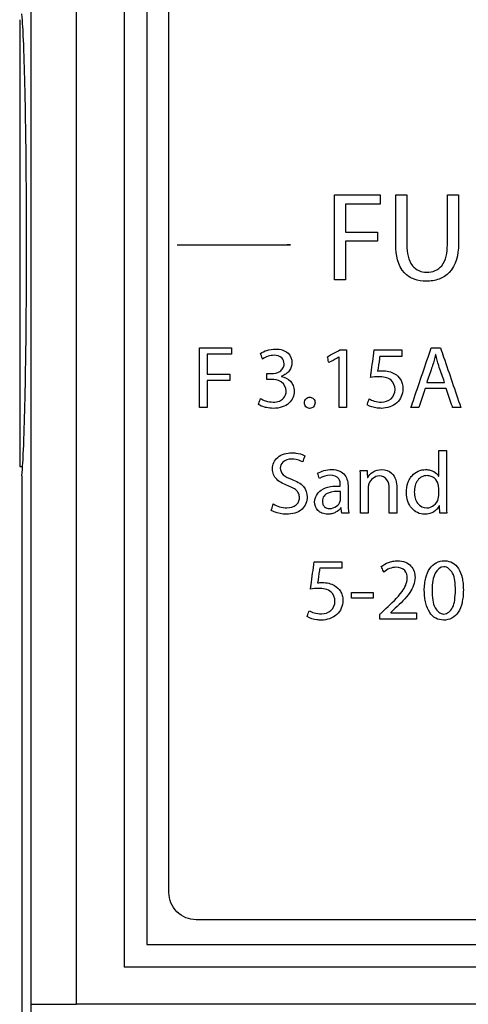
# Model space of a CAD drawing. Header units: inches. Extents: x 0 to 34, y 0 to 22.
# Tile 5 of 86: x 5.13 to 5.377, y 9.9 to 10.442. Entities that reach past the tile are written whole.
import ezdxf

# ---------------------------------------------------------------- set-up
doc = ezdxf.new("R2010")
doc.units = ezdxf.units.IN
doc.header["$LTSCALE"] = 1.87
doc.header["$MEASUREMENT"] = 0
doc.layers.get('0').update_dxf_attribs({"linetype": 'CONTINUOUS'})
doc.layers.add('DATUMCURVES', color=7, linetype='CONTINUOUS')

msp = doc.modelspace()

# ---------------------------------------------------------------- linework, layer by layer
at = {"color": 7, "linetype": 'CONTINUOUS'}
for p, q in [((5.13664, 9.89978), (5.13664, 12.99373)), ((5.16163, 9.89976), (5.16163, 12.99371)), ((5.1878, 12.98266), (5.1878, 9.92016)), ((5.2003, 12.97016), (5.2003, 9.93266)), ((5.13032, 10.44219), (5.13032, 10.19613)), ((5.13032, 10.19613), (5.1318, 10.19613)), ((5.13145, 10.19092), (5.13145, 9.58716)), ((5.2003, 9.93266), (5.5553, 9.93266)), ((5.5678, 9.92016), (5.1878, 9.92016)), ((5.13664, 9.89978), (5.16163, 9.89978)), ((5.61676, 9.89978), (5.16163, 9.89976))]:
    msp.add_line(p, q, dxfattribs=at)
for points, knots in [([(5.13145, 10.19092), (5.13199, 10.19563), (5.13257, 10.2085), (5.13334, 10.23199), (5.13383, 10.26325), (5.13412, 10.29924), (5.13412, 10.33707), (5.13383, 10.37306), (5.13334, 10.40433), (5.13257, 10.42782), (5.13199, 10.44069), (5.13145, 10.4454)], [0, 0, 0, 0, 0.055843, 0.15163, 0.277094, 0.424225, 0.575775, 0.722906, 0.84837, 0.944157, 1, 1, 1, 1]), ([(5.13615, 9.86075), (5.13627, 9.86439), (5.13645, 9.87248), (5.1366, 9.88549), (5.13664, 9.89486), (5.13664, 9.89978)], [0, 0, 0, 0, 0.279459, 0.622026, 1, 1, 1, 1])]:
    msp.add_open_spline(points, degree=3, knots=knots, dxfattribs=at)
at = {"layer": 'DATUMCURVES', "color": 40, "linetype": 'CONTINUOUS'}
for points, knots in [([(5.2003, 12.97015, -0.03845), (5.20011, 12.97015, -0.03845), (5.20056, 12.96897, -0.03845), (5.20013, 12.96776, -0.03845), (5.20037, 12.9648, -0.03845), (5.20023, 12.95921, -0.03845), (5.20033, 12.94937, -0.03845), (5.20028, 12.93475, -0.03845), (5.2003, 12.91617, -0.03845), (5.20029, 12.89386, -0.03845), (5.2003, 12.86793, -0.03845), (5.2003, 12.82653, -0.03845), (5.2003, 12.76677, -0.03845), (5.2003, 12.68613, -0.03845), (5.2003, 12.59436, -0.03845), (5.2003, 12.49258, -0.03845), (5.2003, 12.3819, -0.03845), (5.2003, 12.21974, -0.03845), (5.2003, 12.00314, -0.03845), (5.2003, 11.73172, -0.03845), (5.2003, 11.4514, -0.03845), (5.2003, 11.17109, -0.03845), (5.2003, 10.82304, -0.03845), (5.2003, 10.45473, -0.03845), (5.2003, 10.13437, -0.03845), (5.2003, 9.97616, -0.03845), (5.2003, 9.93266, -0.03845)], [0, 0, 0, 0, 0.000182, 0.000725, 0.001622, 0.002869, 0.006386, 0.01123, 0.017357, 0.024719, 0.033272, 0.042969, 0.065613, 0.092285, 0.12262, 0.15625, 0.19281, 0.231934, 0.316406, 0.406738, 0.5, 0.593262, 0.683594, 0.84375, 0.957031, 1, 1, 1, 1]), ([(5.21247, 9.96132, -0.03845), (5.21247, 9.98896, -0.03845), (5.21247, 10.16588, -0.03845), (5.21247, 10.3428, -0.03845), (5.21247, 10.49208, -0.03845)], [0, 0, 0, 0, 0.15625, 1, 1, 1, 1]), ([(5.30358, 10.3457, -0.03845), (5.3049, 10.3457, -0.03845), (5.31329, 10.3457, -0.03845), (5.32169, 10.3457, -0.03845), (5.32878, 10.3457, -0.03845)], [0, 0, 0, 0, 0.15625, 1, 1, 1, 1]), ([(5.30358, 10.29892, -0.03845), (5.30358, 10.30136, -0.03845), (5.30358, 10.31695, -0.03845), (5.30358, 10.33255, -0.03845), (5.30358, 10.3457, -0.03845)], [0, 0, 0, 0, 0.15625, 1, 1, 1, 1]), ([(5.32878, 10.3457, -0.03845), (5.32878, 10.34544, -0.03845), (5.32878, 10.34375, -0.03845), (5.32878, 10.34206, -0.03845), (5.32878, 10.34064, -0.03845)], [0, 0, 0, 0, 0.15625, 1, 1, 1, 1]), ([(5.3374, 10.31815, -0.03845), (5.3374, 10.31958, -0.03845), (5.3374, 10.32877, -0.03845), (5.3374, 10.33795, -0.03845), (5.3374, 10.3457, -0.03845)], [0, 0, 0, 0, 0.15625, 1, 1, 1, 1]), ([(5.3374, 10.3457, -0.03845), (5.33772, 10.3457, -0.03845), (5.33976, 10.3457, -0.03845), (5.34179, 10.3457, -0.03845), (5.34351, 10.3457, -0.03845)], [0, 0, 0, 0, 0.15625, 1, 1, 1, 1]), ([(5.34351, 10.3457, -0.03845), (5.34351, 10.34426, -0.03845), (5.34351, 10.335, -0.03845), (5.34351, 10.32575, -0.03845), (5.34351, 10.31794, -0.03845)], [0, 0, 0, 0, 0.15625, 1, 1, 1, 1]), ([(5.36579, 10.31794, -0.03845), (5.36579, 10.31939, -0.03845), (5.36579, 10.32864, -0.03845), (5.36579, 10.3379, -0.03845), (5.36579, 10.3457, -0.03845)], [0, 0, 0, 0, 0.15625, 1, 1, 1, 1]), ([(5.36579, 10.3457, -0.03845), (5.36611, 10.3457, -0.03845), (5.36815, 10.3457, -0.03845), (5.37018, 10.3457, -0.03845), (5.3719, 10.3457, -0.03845)], [0, 0, 0, 0, 0.15625, 1, 1, 1, 1]), ([(5.3719, 10.3457, -0.03845), (5.3719, 10.34428, -0.03845), (5.3719, 10.33516, -0.03845), (5.3719, 10.32605, -0.03845), (5.3719, 10.31836, -0.03845)], [0, 0, 0, 0, 0.15625, 1, 1, 1, 1]), ([(5.32878, 10.34064, -0.03845), (5.32778, 10.34064, -0.03845), (5.32142, 10.34064, -0.03845), (5.31506, 10.34064, -0.03845), (5.30969, 10.34064, -0.03845)], [0, 0, 0, 0, 0.15625, 1, 1, 1, 1]), ([(5.30969, 10.34064, -0.03845), (5.30969, 10.33983, -0.03845), (5.30969, 10.33464, -0.03845), (5.30969, 10.32946, -0.03845), (5.30969, 10.32509, -0.03845)], [0, 0, 0, 0, 0.15625, 1, 1, 1, 1]), ([(5.30969, 10.32509, -0.03845), (5.31061, 10.32509, -0.03845), (5.31649, 10.32509, -0.03845), (5.32236, 10.32509, -0.03845), (5.32732, 10.32509, -0.03845)], [0, 0, 0, 0, 0.15625, 1, 1, 1, 1]), ([(5.32732, 10.32509, -0.03845), (5.32732, 10.32483, -0.03845), (5.32732, 10.32316, -0.03845), (5.32732, 10.32149, -0.03845), (5.32732, 10.32009, -0.03845)], [0, 0, 0, 0, 0.15625, 1, 1, 1, 1]), ([(5.21695, 10.31818, -0.03845), (5.22914, 10.31818, -0.03845), (5.23717, 10.31818, -0.03845), (5.28562, 10.31818, -0.03845), (5.27759, 10.31818, -0.03845)], [0, 0, 0, 0, 0.603131, 1, 1, 1, 1]), ([(5.32732, 10.32009, -0.03845), (5.3264, 10.32009, -0.03845), (5.32053, 10.32009, -0.03845), (5.31465, 10.32009, -0.03845), (5.30969, 10.32009, -0.03845)], [0, 0, 0, 0, 0.15625, 1, 1, 1, 1]), ([(5.30969, 10.32009, -0.03845), (5.30969, 10.31899, -0.03845), (5.30969, 10.31193, -0.03845), (5.30969, 10.30488, -0.03845), (5.30969, 10.29892, -0.03845)], [0, 0, 0, 0, 0.15625, 1, 1, 1, 1]), ([(5.3719, 10.31836, -0.03845), (5.3719, 10.31293, -0.03845), (5.37012, 10.30425, -0.03845), (5.36123, 10.29876, -0.03845), (5.35433, 10.29786, -0.03845), (5.34752, 10.29871, -0.03845), (5.33891, 10.30418, -0.03845), (5.3374, 10.31275, -0.03845), (5.3374, 10.31815, -0.03845)], [0, 0, 0, 0, 0.274435, 0.386494, 0.506637, 0.620338, 0.727268, 1, 1, 1, 1]), ([(5.34351, 10.31794, -0.03845), (5.34351, 10.31402, -0.03845), (5.34434, 10.30802, -0.03845), (5.34995, 10.30358, -0.03845), (5.35452, 10.30284, -0.03845), (5.35914, 10.30356, -0.03845), (5.36496, 10.30798, -0.03845), (5.36579, 10.31404, -0.03845), (5.36579, 10.31794, -0.03845)], [0, 0, 0, 0, 0.283215, 0.388384, 0.494985, 0.609688, 0.717978, 1, 1, 1, 1]), ([(5.30969, 10.29892, -0.03845), (5.30937, 10.29892, -0.03845), (5.30734, 10.29892, -0.03845), (5.3053, 10.29892, -0.03845), (5.30358, 10.29892, -0.03845)], [0, 0, 0, 0, 0.15625, 1, 1, 1, 1]), ([(5.22934, 10.26139, -0.03845), (5.23026, 10.26139, -0.03845), (5.23615, 10.26139, -0.03845), (5.24203, 10.26139, -0.03845), (5.247, 10.26139, -0.03845)], [0, 0, 0, 0, 0.15625, 1, 1, 1, 1]), ([(5.22934, 10.22861, -0.03845), (5.22934, 10.23032, -0.03845), (5.22934, 10.24125, -0.03845), (5.22934, 10.25217, -0.03845), (5.22934, 10.26139, -0.03845)], [0, 0, 0, 0, 0.15625, 1, 1, 1, 1]), ([(5.247, 10.25784, -0.03845), (5.2463, 10.25784, -0.03845), (5.24184, 10.25784, -0.03845), (5.23738, 10.25784, -0.03845), (5.23362, 10.25784, -0.03845)], [0, 0, 0, 0, 0.15625, 1, 1, 1, 1]), ([(5.23362, 10.25784, -0.03845), (5.23362, 10.25727, -0.03845), (5.23362, 10.25364, -0.03845), (5.23362, 10.25001, -0.03845), (5.23362, 10.24695, -0.03845)], [0, 0, 0, 0, 0.15625, 1, 1, 1, 1]), ([(5.247, 10.26139, -0.03845), (5.247, 10.26121, -0.03845), (5.247, 10.26002, -0.03845), (5.247, 10.25884, -0.03845), (5.247, 10.25784, -0.03845)], [0, 0, 0, 0, 0.15625, 1, 1, 1, 1]), ([(5.26288, 10.25833, -0.03845), (5.26394, 10.25908, -0.03845), (5.26667, 10.26027, -0.03845), (5.27093, 10.26098, -0.03845), (5.27506, 10.26044, -0.03845), (5.27896, 10.25825, -0.03845), (5.2809, 10.25353, -0.03845), (5.27944, 10.24918, -0.03845), (5.27764, 10.24753, -0.03845), (5.27696, 10.24704, -0.03845)], [0, 0, 0, 0, 0.134549, 0.302319, 0.44354, 0.557, 0.752211, 0.914405, 1, 1, 1, 1]), ([(5.26405, 10.25522, -0.03845), (5.26399, 10.25538, -0.03845), (5.2636, 10.25642, -0.03845), (5.26321, 10.25745, -0.03845), (5.26288, 10.25833, -0.03845)], [0, 0, 0, 0, 0.15625, 1, 1, 1, 1]), ([(5.29973, 10.25653, -0.03845), (5.30009, 10.25672, -0.03845), (5.30239, 10.25796, -0.03845), (5.30469, 10.25919, -0.03845), (5.30664, 10.26023, -0.03845)], [0, 0, 0, 0, 0.15625, 1, 1, 1, 1]), ([(5.30664, 10.26023, -0.03845), (5.30683, 10.26023, -0.03845), (5.30804, 10.26023, -0.03845), (5.30926, 10.26023, -0.03845), (5.31029, 10.26023, -0.03845)], [0, 0, 0, 0, 0.15625, 1, 1, 1, 1]), ([(5.31029, 10.26023, -0.03845), (5.31029, 10.25858, -0.03845), (5.31029, 10.24804, -0.03845), (5.31029, 10.2375, -0.03845), (5.31029, 10.22861, -0.03845)], [0, 0, 0, 0, 0.15625, 1, 1, 1, 1]), ([(5.3235, 10.24515, -0.03845), (5.32361, 10.24593, -0.03845), (5.32429, 10.25096, -0.03845), (5.32497, 10.25599, -0.03845), (5.32554, 10.26023, -0.03845)], [0, 0, 0, 0, 0.15625, 1, 1, 1, 1]), ([(5.32554, 10.26023, -0.03845), (5.32633, 10.26023, -0.03845), (5.33137, 10.26023, -0.03845), (5.33642, 10.26023, -0.03845), (5.34067, 10.26023, -0.03845)], [0, 0, 0, 0, 0.15625, 1, 1, 1, 1]), ([(5.34067, 10.26023, -0.03845), (5.34067, 10.26004, -0.03845), (5.34067, 10.25884, -0.03845), (5.34067, 10.25764, -0.03845), (5.34067, 10.25663, -0.03845)], [0, 0, 0, 0, 0.15625, 1, 1, 1, 1]), ([(5.34576, 10.22861, -0.03845), (5.34634, 10.23032, -0.03845), (5.35006, 10.24125, -0.03845), (5.35377, 10.25217, -0.03845), (5.3569, 10.26139, -0.03845)], [0, 0, 0, 0, 0.15625, 1, 1, 1, 1]), ([(5.3569, 10.26139, -0.03845), (5.35717, 10.26139, -0.03845), (5.35887, 10.26139, -0.03845), (5.36057, 10.26139, -0.03845), (5.36201, 10.26139, -0.03845)], [0, 0, 0, 0, 0.15625, 1, 1, 1, 1]), ([(5.36201, 10.26139, -0.03845), (5.36259, 10.25969, -0.03845), (5.36632, 10.24876, -0.03845), (5.37005, 10.23783, -0.03845), (5.37319, 10.22861, -0.03845)], [0, 0, 0, 0, 0.15625, 1, 1, 1, 1]), ([(5.26887, 10.24719, -0.03845), (5.27049, 10.24719, -0.03845), (5.273, 10.24776, -0.03845), (5.27548, 10.25004, -0.03845), (5.27624, 10.25288, -0.03845), (5.27491, 10.25662, -0.03845), (5.27187, 10.2573, -0.03845), (5.27038, 10.2573, -0.03845)], [0, 0, 0, 0, 0.273142, 0.406557, 0.547449, 0.748085, 1, 1, 1, 1]), ([(5.30056, 10.25327, -0.03845), (5.30051, 10.25344, -0.03845), (5.30024, 10.25453, -0.03845), (5.29996, 10.25561, -0.03845), (5.29973, 10.25653, -0.03845)], [0, 0, 0, 0, 0.15625, 1, 1, 1, 1]), ([(5.30605, 10.25624, -0.03845), (5.30577, 10.25609, -0.03845), (5.30394, 10.2551, -0.03845), (5.3021, 10.2541, -0.03845), (5.30056, 10.25327, -0.03845)], [0, 0, 0, 0, 0.15625, 1, 1, 1, 1]), ([(5.30615, 10.22861, -0.03845), (5.30615, 10.23005, -0.03845), (5.30615, 10.23926, -0.03845), (5.30615, 10.24847, -0.03845), (5.30615, 10.25624, -0.03845)], [0, 0, 0, 0, 0.15625, 1, 1, 1, 1]), ([(5.32861, 10.25663, -0.03845), (5.32854, 10.25621, -0.03845), (5.32814, 10.25353, -0.03845), (5.32773, 10.25086, -0.03845), (5.32739, 10.2486, -0.03845)], [0, 0, 0, 0, 0.15625, 1, 1, 1, 1]), ([(5.34067, 10.25663, -0.03845), (5.34004, 10.25663, -0.03845), (5.33602, 10.25663, -0.03845), (5.332, 10.25663, -0.03845), (5.32861, 10.25663, -0.03845)], [0, 0, 0, 0, 0.15625, 1, 1, 1, 1]), ([(5.23362, 10.24695, -0.03845), (5.23427, 10.24695, -0.03845), (5.23838, 10.24695, -0.03845), (5.2425, 10.24695, -0.03845), (5.24598, 10.24695, -0.03845)], [0, 0, 0, 0, 0.15625, 1, 1, 1, 1]), ([(5.24598, 10.24695, -0.03845), (5.24598, 10.24677, -0.03845), (5.24598, 10.2456, -0.03845), (5.24598, 10.24443, -0.03845), (5.24598, 10.24344, -0.03845)], [0, 0, 0, 0, 0.15625, 1, 1, 1, 1]), ([(5.32997, 10.24879, -0.03845), (5.33118, 10.24879, -0.03845), (5.33355, 10.24855, -0.03845), (5.33718, 10.24715, -0.03845), (5.33984, 10.24468, -0.03845), (5.34109, 10.24161, -0.03845), (5.34148, 10.23836, -0.03845), (5.34074, 10.23451, -0.03845), (5.33725, 10.2296, -0.03845), (5.33253, 10.22808, -0.03845), (5.32953, 10.22808, -0.03845)], [0, 0, 0, 0, 0.105322, 0.205529, 0.334415, 0.407274, 0.489707, 0.616861, 0.738808, 1, 1, 1, 1]), ([(5.35763, 10.25172, -0.03845), (5.35746, 10.25122, -0.03845), (5.35639, 10.24806, -0.03845), (5.35532, 10.2449, -0.03845), (5.35442, 10.24223, -0.03845)], [0, 0, 0, 0, 0.15625, 1, 1, 1, 1]), ([(5.36429, 10.24223, -0.03845), (5.36412, 10.24272, -0.03845), (5.36304, 10.24586, -0.03845), (5.36195, 10.24901, -0.03845), (5.36103, 10.25166, -0.03845)], [0, 0, 0, 0, 0.15625, 1, 1, 1, 1]), ([(5.24598, 10.24344, -0.03845), (5.24533, 10.24344, -0.03845), (5.24122, 10.24344, -0.03845), (5.2371, 10.24344, -0.03845), (5.23362, 10.24344, -0.03845)], [0, 0, 0, 0, 0.15625, 1, 1, 1, 1]), ([(5.23362, 10.24344, -0.03845), (5.23362, 10.24267, -0.03845), (5.23362, 10.23773, -0.03845), (5.23362, 10.23278, -0.03845), (5.23362, 10.22861, -0.03845)], [0, 0, 0, 0, 0.15625, 1, 1, 1, 1]), ([(5.26288, 10.23347, -0.03845), (5.26377, 10.23295, -0.03845), (5.26604, 10.23199, -0.03845), (5.26962, 10.23132, -0.03845), (5.27313, 10.2318, -0.03845), (5.27617, 10.23374, -0.03845), (5.27779, 10.23806, -0.03845), (5.27585, 10.24157, -0.03845), (5.27416, 10.24271, -0.03845), (5.27399, 10.24281, -0.03845)], [0, 0, 0, 0, 0.129553, 0.307213, 0.452867, 0.564619, 0.746696, 0.97561, 1, 1, 1, 1]), ([(5.27441, 10.24563, -0.03845), (5.27626, 10.24529, -0.03845), (5.27902, 10.24392, -0.03845), (5.28112, 10.24058, -0.03845), (5.28167, 10.23736, -0.03845), (5.28097, 10.23382, -0.03845), (5.27861, 10.2306, -0.03845), (5.27472, 10.22848, -0.03845), (5.27038, 10.2279, -0.03845), (5.26748, 10.22821, -0.03845), (5.26628, 10.22847, -0.03845)], [0, 0, 0, 0, 0.177193, 0.266123, 0.362607, 0.47847, 0.595744, 0.726381, 0.884541, 1, 1, 1, 1]), ([(5.33697, 10.23844, -0.03845), (5.33697, 10.24028, -0.03845), (5.33514, 10.24487, -0.03845), (5.33031, 10.24549, -0.03845), (5.32793, 10.24549, -0.03845)], [0, 0, 0, 0, 0.436594, 1, 1, 1, 1]), ([(5.35442, 10.24223, -0.03845), (5.35493, 10.24223, -0.03845), (5.35822, 10.24223, -0.03845), (5.36151, 10.24223, -0.03845), (5.36429, 10.24223, -0.03845)], [0, 0, 0, 0, 0.15625, 1, 1, 1, 1]), ([(5.32272, 10.23328, -0.03845), (5.32359, 10.23276, -0.03845), (5.32583, 10.23191, -0.03845), (5.32999, 10.23117, -0.03845), (5.33531, 10.23266, -0.03845), (5.33699, 10.2366, -0.03845), (5.33697, 10.23844, -0.03845)], [0, 0, 0, 0, 0.167113, 0.390164, 0.695981, 1, 1, 1, 1]), ([(5.35354, 10.23892, -0.03845), (5.35337, 10.23838, -0.03845), (5.35223, 10.23495, -0.03845), (5.3511, 10.23151, -0.03845), (5.35014, 10.22861, -0.03845)], [0, 0, 0, 0, 0.15625, 1, 1, 1, 1]), ([(5.36517, 10.23892, -0.03845), (5.36456, 10.23892, -0.03845), (5.36069, 10.23892, -0.03845), (5.35681, 10.23892, -0.03845), (5.35354, 10.23892, -0.03845)], [0, 0, 0, 0, 0.15625, 1, 1, 1, 1]), ([(5.36867, 10.22861, -0.03845), (5.36849, 10.22915, -0.03845), (5.36732, 10.23258, -0.03845), (5.36615, 10.23602, -0.03845), (5.36517, 10.23892, -0.03845)], [0, 0, 0, 0, 0.15625, 1, 1, 1, 1]), ([(5.26172, 10.23022, -0.03845), (5.26178, 10.23039, -0.03845), (5.26217, 10.23147, -0.03845), (5.26256, 10.23256, -0.03845), (5.26288, 10.23347, -0.03845)], [0, 0, 0, 0, 0.15625, 1, 1, 1, 1]), ([(5.28998, 10.22808, -0.03845), (5.28921, 10.22808, -0.03845), (5.28764, 10.22874, -0.03845), (5.28687, 10.23115, -0.03845), (5.28768, 10.23355, -0.03845), (5.28932, 10.23422, -0.03845), (5.29015, 10.23421, -0.03845), (5.29019, 10.2342, -0.03845)], [0, 0, 0, 0, 0.240271, 0.490521, 0.741996, 0.986597, 1, 1, 1, 1]), ([(5.29019, 10.2342, -0.03845), (5.29092, 10.23417, -0.03845), (5.29244, 10.23352, -0.03845), (5.29319, 10.23114, -0.03845), (5.2924, 10.22872, -0.03845), (5.29078, 10.22807, -0.03845), (5.28998, 10.22808, -0.03845)], [0, 0, 0, 0, 0.232588, 0.490135, 0.746033, 1, 1, 1, 1]), ([(5.32165, 10.23002, -0.03845), (5.32171, 10.23019, -0.03845), (5.32206, 10.23128, -0.03845), (5.32242, 10.23236, -0.03845), (5.32272, 10.23328, -0.03845)], [0, 0, 0, 0, 0.15625, 1, 1, 1, 1]), ([(5.23362, 10.22861, -0.03845), (5.2334, 10.22861, -0.03845), (5.23197, 10.22861, -0.03845), (5.23055, 10.22861, -0.03845), (5.22934, 10.22861, -0.03845)], [0, 0, 0, 0, 0.15625, 1, 1, 1, 1]), ([(5.26628, 10.22847, -0.03845), (5.26588, 10.22855, -0.03845), (5.26428, 10.22894, -0.03845), (5.26274, 10.22955, -0.03845), (5.26172, 10.23022, -0.03845)], [0, 0, 0, 0, 0.250808, 1, 1, 1, 1]), ([(5.31029, 10.22861, -0.03845), (5.31007, 10.22861, -0.03845), (5.30869, 10.22861, -0.03845), (5.30731, 10.22861, -0.03845), (5.30615, 10.22861, -0.03845)], [0, 0, 0, 0, 0.15625, 1, 1, 1, 1]), ([(5.32953, 10.22808, -0.03845), (5.32871, 10.22808, -0.03845), (5.326, 10.22827, -0.03845), (5.32326, 10.22902, -0.03845), (5.32165, 10.23002, -0.03845)], [0, 0, 0, 0, 0.302993, 1, 1, 1, 1]), ([(5.35014, 10.22861, -0.03845), (5.34991, 10.22861, -0.03845), (5.34845, 10.22861, -0.03845), (5.34699, 10.22861, -0.03845), (5.34576, 10.22861, -0.03845)], [0, 0, 0, 0, 0.15625, 1, 1, 1, 1]), ([(5.37319, 10.22861, -0.03845), (5.37296, 10.22861, -0.03845), (5.37145, 10.22861, -0.03845), (5.36994, 10.22861, -0.03845), (5.36867, 10.22861, -0.03845)], [0, 0, 0, 0, 0.15625, 1, 1, 1, 1]), ([(5.27817, 10.18536, -0.03845), (5.27588, 10.18619, -0.03845), (5.27257, 10.18773, -0.03845), (5.26989, 10.19152, -0.03845), (5.2693, 10.19485, -0.03845), (5.27001, 10.19833, -0.03845), (5.27322, 10.20249, -0.03845), (5.27742, 10.20359, -0.03845), (5.28012, 10.20359, -0.03845)], [0, 0, 0, 0, 0.254098, 0.360513, 0.470485, 0.596212, 0.719195, 1, 1, 1, 1]), ([(5.28012, 10.20359, -0.03845), (5.2809, 10.20359, -0.03845), (5.28336, 10.20345, -0.03845), (5.28585, 10.20285, -0.03845), (5.28732, 10.20199, -0.03845)], [0, 0, 0, 0, 0.313366, 1, 1, 1, 1]), ([(5.36101, 10.1908, -0.03845), (5.36101, 10.19153, -0.03845), (5.36101, 10.1962, -0.03845), (5.36101, 10.20087, -0.03845), (5.36101, 10.20481, -0.03845)], [0, 0, 0, 0, 0.15625, 1, 1, 1, 1]), ([(5.36101, 10.20481, -0.03845), (5.36123, 10.20481, -0.03845), (5.36266, 10.20481, -0.03845), (5.36409, 10.20481, -0.03845), (5.36529, 10.20481, -0.03845)], [0, 0, 0, 0, 0.15625, 1, 1, 1, 1]), ([(5.36529, 10.20481, -0.03845), (5.36529, 10.20333, -0.03845), (5.36529, 10.19384, -0.03845), (5.36529, 10.18436, -0.03845), (5.36529, 10.17636, -0.03845)], [0, 0, 0, 0, 0.15625, 1, 1, 1, 1]), ([(5.27997, 10.20009, -0.03845), (5.2783, 10.20009, -0.03845), (5.27509, 10.19936, -0.03845), (5.27321, 10.19503, -0.03845), (5.27534, 10.1906, -0.03845), (5.27856, 10.18953, -0.03845), (5.28031, 10.18886, -0.03845)], [0, 0, 0, 0, 0.276325, 0.473175, 0.691129, 1, 1, 1, 1]), ([(5.28615, 10.19853, -0.03845), (5.28584, 10.19873, -0.03845), (5.28393, 10.1997, -0.03845), (5.28174, 10.20009, -0.03845), (5.27997, 10.20009, -0.03845)], [0, 0, 0, 0, 0.172433, 1, 1, 1, 1]), ([(5.28732, 10.20199, -0.03845), (5.28726, 10.20181, -0.03845), (5.28687, 10.20066, -0.03845), (5.28648, 10.19951, -0.03845), (5.28615, 10.19853, -0.03845)], [0, 0, 0, 0, 0.15625, 1, 1, 1, 1]), ([(5.29436, 10.19231, -0.03845), (5.29543, 10.19298, -0.03845), (5.298, 10.194, -0.03845), (5.30219, 10.19454, -0.03845), (5.30643, 10.19399, -0.03845), (5.31052, 10.19077, -0.03845), (5.31114, 10.18699, -0.03845), (5.31114, 10.18472, -0.03845)], [0, 0, 0, 0, 0.165425, 0.352838, 0.550228, 0.7035, 1, 1, 1, 1]), ([(5.31779, 10.19382, -0.03845), (5.31799, 10.19382, -0.03845), (5.31925, 10.19382, -0.03845), (5.32051, 10.19382, -0.03845), (5.32158, 10.19382, -0.03845)], [0, 0, 0, 0, 0.15625, 1, 1, 1, 1]), ([(5.32158, 10.19382, -0.03845), (5.32159, 10.19362, -0.03845), (5.32167, 10.19234, -0.03845), (5.32176, 10.19106, -0.03845), (5.32182, 10.18998, -0.03845)], [0, 0, 0, 0, 0.15625, 1, 1, 1, 1]), ([(5.32192, 10.18998, -0.03845), (5.32257, 10.1912, -0.03845), (5.32486, 10.19351, -0.03845), (5.32988, 10.19491, -0.03845), (5.33665, 10.19265, -0.03845), (5.33802, 10.18719, -0.03845), (5.33802, 10.18433, -0.03845)], [0, 0, 0, 0, 0.176543, 0.393104, 0.636601, 1, 1, 1, 1]), ([(5.34482, 10.1887, -0.03845), (5.34525, 10.18952, -0.03845), (5.34656, 10.19147, -0.03845), (5.34961, 10.19376, -0.03845), (5.35327, 10.19452, -0.03845), (5.35623, 10.19418, -0.03845), (5.35882, 10.19321, -0.03845), (5.36034, 10.19184, -0.03845), (5.36091, 10.1908, -0.03845)], [0, 0, 0, 0, 0.142326, 0.359155, 0.573428, 0.703735, 0.816232, 1, 1, 1, 1]), ([(5.28031, 10.18886, -0.03845), (5.28258, 10.18796, -0.03845), (5.28699, 10.18602, -0.03845), (5.28863, 10.18128, -0.03845), (5.28863, 10.17923, -0.03845)], [0, 0, 0, 0, 0.54307, 1, 1, 1, 1]), ([(5.30686, 10.18574, -0.03845), (5.30686, 10.18694, -0.03845), (5.30643, 10.19005, -0.03845), (5.30314, 10.19121, -0.03845), (5.30151, 10.19119, -0.03845)], [0, 0, 0, 0, 0.422191, 1, 1, 1, 1]), ([(5.31798, 10.17028, -0.03845), (5.31798, 10.17117, -0.03845), (5.31798, 10.17689, -0.03845), (5.31798, 10.18262, -0.03845), (5.31798, 10.18745, -0.03845)], [0, 0, 0, 0, 0.15625, 1, 1, 1, 1]), ([(5.33374, 10.18385, -0.03845), (5.33374, 10.18554, -0.03845), (5.3334, 10.18916, -0.03845), (5.32987, 10.19085, -0.03845), (5.32829, 10.19085, -0.03845)], [0, 0, 0, 0, 0.518109, 1, 1, 1, 1]), ([(5.36135, 10.17436, -0.03845), (5.36068, 10.17303, -0.03845), (5.359, 10.17122, -0.03845), (5.35601, 10.16996, -0.03845), (5.35292, 10.16957, -0.03845), (5.34928, 10.17032, -0.03845), (5.34589, 10.17294, -0.03845), (5.3437, 10.17693, -0.03845), (5.34302, 10.18185, -0.03845), (5.34358, 10.18593, -0.03845), (5.34453, 10.18816, -0.03845), (5.34482, 10.1887, -0.03845)], [0, 0, 0, 0, 0.130894, 0.202589, 0.281613, 0.400598, 0.518342, 0.645205, 0.789684, 0.946355, 1, 1, 1, 1]), ([(5.36101, 10.18424, -0.03845), (5.36101, 10.18486, -0.03845), (5.36085, 10.18684, -0.03845), (5.35934, 10.18931, -0.03845), (5.35687, 10.19075, -0.03845), (5.35438, 10.19117, -0.03845), (5.35159, 10.19056, -0.03845), (5.34922, 10.18846, -0.03845), (5.34786, 10.18544, -0.03845), (5.34758, 10.18316, -0.03845), (5.34759, 10.18195, -0.03845)], [0, 0, 0, 0, 0.080444, 0.256479, 0.347998, 0.446122, 0.578311, 0.704948, 0.843068, 1, 1, 1, 1]), ([(5.26995, 10.17544, -0.03845), (5.271, 10.17477, -0.03845), (5.27346, 10.1737, -0.03845), (5.27779, 10.173, -0.03845), (5.28199, 10.17386, -0.03845), (5.28408, 10.17656, -0.03845), (5.28447, 10.1788, -0.03845), (5.28416, 10.18097, -0.03845), (5.28297, 10.18275, -0.03845), (5.28187, 10.18359, -0.03845), (5.28126, 10.18396, -0.03845)], [0, 0, 0, 0, 0.155069, 0.330097, 0.550475, 0.64303, 0.740512, 0.827162, 0.911145, 1, 1, 1, 1]), ([(5.2927, 10.1765, -0.03845), (5.2927, 10.179, -0.03845), (5.29658, 10.18514, -0.03845), (5.30328, 10.18528, -0.03845), (5.30686, 10.18526, -0.03845)], [0, 0, 0, 0, 0.411392, 1, 1, 1, 1]), ([(5.30696, 10.18229, -0.03845), (5.30469, 10.18234, -0.03845), (5.30138, 10.18224, -0.03845), (5.29758, 10.17998, -0.03845), (5.29682, 10.17733, -0.03845), (5.29715, 10.17522, -0.03845), (5.29836, 10.17337, -0.03845), (5.29995, 10.17293, -0.03845), (5.30097, 10.17291, -0.03845)], [0, 0, 0, 0, 0.359313, 0.509812, 0.663805, 0.761932, 0.843331, 1, 1, 1, 1]), ([(5.30696, 10.1782, -0.03845), (5.30696, 10.17842, -0.03845), (5.30696, 10.17978, -0.03845), (5.30696, 10.18114, -0.03845), (5.30696, 10.18229, -0.03845)], [0, 0, 0, 0, 0.15625, 1, 1, 1, 1]), ([(5.31114, 10.18472, -0.03845), (5.31114, 10.18426, -0.03845), (5.31114, 10.18133, -0.03845), (5.31114, 10.17839, -0.03845), (5.31114, 10.17592, -0.03845)], [0, 0, 0, 0, 0.15625, 1, 1, 1, 1]), ([(5.32226, 10.18448, -0.03845), (5.32226, 10.18374, -0.03845), (5.32226, 10.17901, -0.03845), (5.32226, 10.17427, -0.03845), (5.32226, 10.17028, -0.03845)], [0, 0, 0, 0, 0.15625, 1, 1, 1, 1]), ([(5.33374, 10.17028, -0.03845), (5.33374, 10.17098, -0.03845), (5.33374, 10.17551, -0.03845), (5.33374, 10.18003, -0.03845), (5.33374, 10.18385, -0.03845)], [0, 0, 0, 0, 0.15625, 1, 1, 1, 1]), ([(5.33802, 10.18433, -0.03845), (5.33802, 10.1836, -0.03845), (5.33802, 10.17892, -0.03845), (5.33802, 10.17423, -0.03845), (5.33802, 10.17028, -0.03845)], [0, 0, 0, 0, 0.15625, 1, 1, 1, 1]), ([(5.34759, 10.18195, -0.03845), (5.34759, 10.18081, -0.03845), (5.34785, 10.17863, -0.03845), (5.34947, 10.17477, -0.03845), (5.35261, 10.1732, -0.03845), (5.35454, 10.1732, -0.03845)], [0, 0, 0, 0, 0.278644, 0.529058, 1, 1, 1, 1]), ([(5.36101, 10.18015, -0.03845), (5.36101, 10.18036, -0.03845), (5.36101, 10.18173, -0.03845), (5.36101, 10.18309, -0.03845), (5.36101, 10.18424, -0.03845)], [0, 0, 0, 0, 0.15625, 1, 1, 1, 1]), ([(5.28863, 10.17923, -0.03845), (5.28863, 10.17682, -0.03845), (5.28627, 10.17105, -0.03845), (5.28022, 10.16975, -0.03845), (5.2772, 10.16975, -0.03845)], [0, 0, 0, 0, 0.442803, 1, 1, 1, 1]), ([(5.3071, 10.17325, -0.03845), (5.3064, 10.17222, -0.03845), (5.30481, 10.1709, -0.03845), (5.30222, 10.16993, -0.03845), (5.29964, 10.16962, -0.03845), (5.29684, 10.17007, -0.03845), (5.29371, 10.17212, -0.03845), (5.2927, 10.17484, -0.03845), (5.2927, 10.1765, -0.03845)], [0, 0, 0, 0, 0.194454, 0.307234, 0.431398, 0.597714, 0.739509, 1, 1, 1, 1]), ([(5.30097, 10.17291, -0.03845), (5.30235, 10.17287, -0.03845), (5.30481, 10.17368, -0.03845), (5.30673, 10.17616, -0.03845), (5.30696, 10.17775, -0.03845), (5.30696, 10.1782, -0.03845)], [0, 0, 0, 0, 0.457931, 0.843054, 1, 1, 1, 1]), ([(5.35454, 10.1732, -0.03845), (5.35724, 10.1732, -0.03845), (5.3608, 10.17622, -0.03845), (5.36101, 10.17953, -0.03845), (5.36101, 10.18015, -0.03845)], [0, 0, 0, 0, 0.813463, 1, 1, 1, 1]), ([(5.26884, 10.17188, -0.03845), (5.26889, 10.17207, -0.03845), (5.26927, 10.17325, -0.03845), (5.26964, 10.17444, -0.03845), (5.26995, 10.17544, -0.03845)], [0, 0, 0, 0, 0.15625, 1, 1, 1, 1]), ([(5.2772, 10.16975, -0.03845), (5.2749, 10.16975, -0.03845), (5.27196, 10.17029, -0.03845), (5.26934, 10.17155, -0.03845), (5.26884, 10.17188, -0.03845)], [0, 0, 0, 0, 0.792628, 1, 1, 1, 1]), ([(5.36164, 10.17028, -0.03845), (5.36163, 10.17049, -0.03845), (5.36157, 10.17185, -0.03845), (5.3615, 10.17321, -0.03845), (5.36145, 10.17436, -0.03845)], [0, 0, 0, 0, 0.15625, 1, 1, 1, 1]), ([(5.31148, 10.17028, -0.03845), (5.31128, 10.17028, -0.03845), (5.31, 10.17028, -0.03845), (5.30872, 10.17028, -0.03845), (5.30764, 10.17028, -0.03845)], [0, 0, 0, 0, 0.15625, 1, 1, 1, 1]), ([(5.32226, 10.17028, -0.03845), (5.32204, 10.17028, -0.03845), (5.32061, 10.17028, -0.03845), (5.31919, 10.17028, -0.03845), (5.31798, 10.17028, -0.03845)], [0, 0, 0, 0, 0.15625, 1, 1, 1, 1]), ([(5.33802, 10.17028, -0.03845), (5.3378, 10.17028, -0.03845), (5.33637, 10.17028, -0.03845), (5.33494, 10.17028, -0.03845), (5.33374, 10.17028, -0.03845)], [0, 0, 0, 0, 0.15625, 1, 1, 1, 1]), ([(5.36548, 10.17028, -0.03845), (5.36528, 10.17028, -0.03845), (5.364, 10.17028, -0.03845), (5.36272, 10.17028, -0.03845), (5.36164, 10.17028, -0.03845)], [0, 0, 0, 0, 0.15625, 1, 1, 1, 1]), ([(5.29045, 10.12848, -0.03845), (5.29055, 10.12926, -0.03845), (5.29123, 10.13429, -0.03845), (5.29191, 10.13932, -0.03845), (5.29249, 10.14356, -0.03845)], [0, 0, 0, 0, 0.15625, 1, 1, 1, 1]), ([(5.29249, 10.14356, -0.03845), (5.29327, 10.14356, -0.03845), (5.29832, 10.14356, -0.03845), (5.30336, 10.14356, -0.03845), (5.30761, 10.14356, -0.03845)], [0, 0, 0, 0, 0.15625, 1, 1, 1, 1]), ([(5.30761, 10.14356, -0.03845), (5.30761, 10.14337, -0.03845), (5.30761, 10.14217, -0.03845), (5.30761, 10.14097, -0.03845), (5.30761, 10.13996, -0.03845)], [0, 0, 0, 0, 0.15625, 1, 1, 1, 1]), ([(5.32943, 10.14088, -0.03845), (5.33058, 10.14185, -0.03845), (5.33266, 10.14305, -0.03845), (5.33578, 10.14393, -0.03845), (5.33897, 10.14423, -0.03845), (5.3426, 10.14368, -0.03845), (5.34681, 10.14081, -0.03845), (5.34901, 10.13408, -0.03845), (5.34498, 10.12531, -0.03845), (5.33994, 10.12065, -0.03845), (5.33711, 10.11793, -0.03845)], [0, 0, 0, 0, 0.100498, 0.156, 0.214834, 0.313246, 0.394461, 0.543103, 0.738138, 1, 1, 1, 1]), ([(5.36363, 10.11141, -0.03845), (5.36214, 10.11143, -0.03845), (5.35912, 10.11212, -0.03845), (5.35558, 10.11571, -0.03845), (5.35397, 10.11996, -0.03845), (5.35325, 10.12408, -0.03845), (5.35303, 10.12767, -0.03845), (5.35322, 10.13129, -0.03845), (5.35397, 10.13548, -0.03845), (5.35571, 10.13981, -0.03845), (5.35947, 10.14337, -0.03845), (5.36275, 10.14412, -0.03845), (5.36445, 10.14409, -0.03845), (5.3646, 10.14408, -0.03845)], [0, 0, 0, 0, 0.099844, 0.203308, 0.32913, 0.404235, 0.488557, 0.574332, 0.650622, 0.778853, 0.885913, 0.989637, 1, 1, 1, 1]), ([(5.3646, 10.14408, -0.03845), (5.36599, 10.14402, -0.03845), (5.36889, 10.14329, -0.03845), (5.37234, 10.1398, -0.03845), (5.37385, 10.13558, -0.03845), (5.3745, 10.13156, -0.03845), (5.37465, 10.12802, -0.03845), (5.37449, 10.12442, -0.03845), (5.37382, 10.12019, -0.03845), (5.37224, 10.11579, -0.03845), (5.36848, 10.11209, -0.03845), (5.36525, 10.11139, -0.03845), (5.36363, 10.11141, -0.03845)], [0, 0, 0, 0, 0.094933, 0.200147, 0.325798, 0.400158, 0.483072, 0.571227, 0.649568, 0.780442, 0.889422, 1, 1, 1, 1]), ([(5.29555, 10.13996, -0.03845), (5.29549, 10.13954, -0.03845), (5.29508, 10.13687, -0.03845), (5.29468, 10.13419, -0.03845), (5.29433, 10.13193, -0.03845)], [0, 0, 0, 0, 0.15625, 1, 1, 1, 1]), ([(5.30761, 10.13996, -0.03845), (5.30699, 10.13996, -0.03845), (5.30296, 10.13996, -0.03845), (5.29894, 10.13996, -0.03845), (5.29555, 10.13996, -0.03845)], [0, 0, 0, 0, 0.15625, 1, 1, 1, 1]), ([(5.33079, 10.13787, -0.03845), (5.33072, 10.13802, -0.03845), (5.33027, 10.13903, -0.03845), (5.32981, 10.14003, -0.03845), (5.32943, 10.14088, -0.03845)], [0, 0, 0, 0, 0.15625, 1, 1, 1, 1]), ([(5.33196, 10.11783, -0.03845), (5.33508, 10.1208, -0.03845), (5.34026, 10.12532, -0.03845), (5.34442, 10.13311, -0.03845), (5.34293, 10.13945, -0.03845), (5.33925, 10.14054, -0.03845), (5.3375, 10.14054, -0.03845)], [0, 0, 0, 0, 0.425475, 0.67966, 0.82772, 1, 1, 1, 1]), ([(5.3638, 10.14079, -0.03845), (5.36186, 10.14079, -0.03845), (5.35886, 10.13787, -0.03845), (5.35765, 10.13293, -0.03845), (5.35724, 10.12784, -0.03845), (5.3576, 10.12273, -0.03845), (5.35875, 10.11768, -0.03845), (5.3618, 10.11472, -0.03845), (5.36375, 10.11472, -0.03845)], [0, 0, 0, 0, 0.186561, 0.323156, 0.495544, 0.673153, 0.812107, 1, 1, 1, 1]), ([(5.3638, 10.11472, -0.03845), (5.3658, 10.11472, -0.03845), (5.36896, 10.11767, -0.03845), (5.36997, 10.12279, -0.03845), (5.37036, 10.12784, -0.03845), (5.36999, 10.13286, -0.03845), (5.36901, 10.13793, -0.03845), (5.36581, 10.14079, -0.03845), (5.3638, 10.14079, -0.03845)], [0, 0, 0, 0, 0.191383, 0.329086, 0.503725, 0.673078, 0.807883, 1, 1, 1, 1]), ([(5.30392, 10.12177, -0.03845), (5.30392, 10.12362, -0.03845), (5.30208, 10.1282, -0.03845), (5.29725, 10.12882, -0.03845), (5.29487, 10.12882, -0.03845)], [0, 0, 0, 0, 0.436256, 1, 1, 1, 1]), ([(5.29692, 10.13213, -0.03845), (5.29812, 10.13213, -0.03845), (5.3005, 10.13188, -0.03845), (5.30412, 10.13048, -0.03845), (5.30679, 10.12801, -0.03845), (5.30803, 10.12495, -0.03845), (5.30843, 10.1217, -0.03845), (5.30768, 10.11784, -0.03845), (5.30419, 10.11293, -0.03845), (5.29948, 10.11141, -0.03845), (5.29648, 10.11141, -0.03845)], [0, 0, 0, 0, 0.10528, 0.205517, 0.334387, 0.407257, 0.489697, 0.616856, 0.738804, 1, 1, 1, 1]), ([(5.28967, 10.11661, -0.03845), (5.29054, 10.1161, -0.03845), (5.29277, 10.11524, -0.03845), (5.29693, 10.11451, -0.03845), (5.30226, 10.11599, -0.03845), (5.30394, 10.11993, -0.03845), (5.30392, 10.12177, -0.03845)], [0, 0, 0, 0, 0.167251, 0.390268, 0.695924, 1, 1, 1, 1]), ([(5.31295, 10.12663, -0.03845), (5.31358, 10.12663, -0.03845), (5.31758, 10.12663, -0.03845), (5.32159, 10.12663, -0.03845), (5.32496, 10.12663, -0.03845)], [0, 0, 0, 0, 0.15625, 1, 1, 1, 1]), ([(5.32496, 10.12352, -0.03845), (5.32434, 10.12352, -0.03845), (5.32033, 10.12352, -0.03845), (5.31633, 10.12352, -0.03845), (5.31295, 10.12352, -0.03845)], [0, 0, 0, 0, 0.15625, 1, 1, 1, 1]), ([(5.2886, 10.11336, -0.03845), (5.28865, 10.11353, -0.03845), (5.28901, 10.11461, -0.03845), (5.28936, 10.1157, -0.03845), (5.28967, 10.11661, -0.03845)], [0, 0, 0, 0, 0.15625, 1, 1, 1, 1]), ([(5.3286, 10.11457, -0.03845), (5.32878, 10.11474, -0.03845), (5.3299, 10.11583, -0.03845), (5.33102, 10.11691, -0.03845), (5.33196, 10.11783, -0.03845)], [0, 0, 0, 0, 0.15625, 1, 1, 1, 1]), ([(5.33711, 10.11793, -0.03845), (5.33698, 10.11781, -0.03845), (5.33616, 10.11703, -0.03845), (5.33533, 10.11625, -0.03845), (5.33463, 10.11559, -0.03845)], [0, 0, 0, 0, 0.15625, 1, 1, 1, 1]), ([(5.29648, 10.11141, -0.03845), (5.29565, 10.11141, -0.03845), (5.29294, 10.1116, -0.03845), (5.29021, 10.11235, -0.03845), (5.2886, 10.11336, -0.03845)], [0, 0, 0, 0, 0.303, 1, 1, 1, 1]), ([(5.34879, 10.11195, -0.03845), (5.34774, 10.11195, -0.03845), (5.34101, 10.11195, -0.03845), (5.33428, 10.11195, -0.03845), (5.3286, 10.11195, -0.03845)], [0, 0, 0, 0, 0.15625, 1, 1, 1, 1]), ([(5.33463, 10.11549, -0.03845), (5.33537, 10.11549, -0.03845), (5.34009, 10.11549, -0.03845), (5.34481, 10.11549, -0.03845), (5.34879, 10.11549, -0.03845)], [0, 0, 0, 0, 0.15625, 1, 1, 1, 1]), ([(5.34879, 10.11549, -0.03845), (5.34879, 10.11531, -0.03845), (5.34879, 10.11413, -0.03845), (5.34879, 10.11294, -0.03845), (5.34879, 10.11195, -0.03845)], [0, 0, 0, 0, 0.15625, 1, 1, 1, 1]), ([(5.22747, 9.94632, -0.03845), (5.22365, 9.94632, -0.03845), (5.21569, 9.94954, -0.03845), (5.21247, 9.95749, -0.03845), (5.21247, 9.96132, -0.03845)], [0, 0, 0, 0, 0.499963, 1, 1, 1, 1]), ([(5.52733, 9.94632, -0.03845), (5.51171, 9.94632, -0.03845), (5.41176, 9.94632, -0.03845), (5.31181, 9.94632, -0.03845), (5.22747, 9.94632, -0.03845)], [0, 0, 0, 0, 0.15625, 1, 1, 1, 1]), ([(5.2003, 9.93266, -0.03845), (5.21879, 9.93266, -0.03845), (5.33712, 9.93266, -0.03845), (5.45545, 9.93266, -0.03845), (5.55529, 9.93266, -0.03845)], [0, 0, 0, 0, 0.15625, 1, 1, 1, 1])]:
    msp.add_open_spline(points, degree=3, knots=knots, dxfattribs=at)
for points in [[(5.35924, 10.25765, -0.03845), (5.35878, 10.25565, -0.03845), (5.35825, 10.25367, -0.03845), (5.35763, 10.25172, -0.03845)], [(5.35938, 10.25765, -0.03845), (5.35933, 10.25765, -0.03845), (5.35928, 10.25765, -0.03845), (5.35924, 10.25765, -0.03845)], [(5.36103, 10.25166, -0.03845), (5.36041, 10.25364, -0.03845), (5.35989, 10.25564, -0.03845), (5.35938, 10.25765, -0.03845)], [(5.27038, 10.2573, -0.03845), (5.26815, 10.2573, -0.03845), (5.26586, 10.2565, -0.03845), (5.26405, 10.25522, -0.03845)], [(5.30615, 10.25624, -0.03845), (5.30612, 10.25624, -0.03845), (5.30609, 10.25624, -0.03845), (5.30605, 10.25624, -0.03845)], [(5.26648, 10.24398, -0.03845), (5.26648, 10.24505, -0.03845), (5.26648, 10.24612, -0.03845), (5.26648, 10.24719, -0.03845)], [(5.26648, 10.24719, -0.03845), (5.26728, 10.24719, -0.03845), (5.26807, 10.24719, -0.03845), (5.26887, 10.24719, -0.03845)], [(5.27696, 10.24704, -0.03845), (5.27617, 10.24649, -0.03845), (5.2753, 10.24605, -0.03845), (5.27441, 10.24573, -0.03845)], [(5.32739, 10.2486, -0.03845), (5.32825, 10.24872, -0.03845), (5.32911, 10.24879, -0.03845), (5.32997, 10.24879, -0.03845)], [(5.26887, 10.24398, -0.03845), (5.26807, 10.24398, -0.03845), (5.26728, 10.24398, -0.03845), (5.26648, 10.24398, -0.03845)], [(5.27399, 10.24281, -0.03845), (5.27249, 10.24371, -0.03845), (5.27061, 10.24398, -0.03845), (5.26887, 10.24398, -0.03845)], [(5.27441, 10.24573, -0.03845), (5.27441, 10.2457, -0.03845), (5.27441, 10.24566, -0.03845), (5.27441, 10.24563, -0.03845)], [(5.32793, 10.24549, -0.03845), (5.32645, 10.24549, -0.03845), (5.32496, 10.24539, -0.03845), (5.3235, 10.24515, -0.03845)], [(5.29001, 10.22808, -0.03845), (5.28999, 10.22808, -0.03845), (5.28998, 10.22808, -0.03845), (5.28996, 10.22808, -0.03845)], [(5.29533, 10.18944, -0.03845), (5.29501, 10.1904, -0.03845), (5.29468, 10.19135, -0.03845), (5.29436, 10.19231, -0.03845)], [(5.31798, 10.18745, -0.03845), (5.31798, 10.18957, -0.03845), (5.31795, 10.1917, -0.03845), (5.31779, 10.19382, -0.03845)], [(5.30151, 10.19119, -0.03845), (5.29937, 10.19119, -0.03845), (5.2971, 10.19064, -0.03845), (5.29533, 10.18944, -0.03845)], [(5.32182, 10.18998, -0.03845), (5.32186, 10.18998, -0.03845), (5.32189, 10.18998, -0.03845), (5.32192, 10.18998, -0.03845)], [(5.32829, 10.19085, -0.03845), (5.32589, 10.19085, -0.03845), (5.3233, 10.18876, -0.03845), (5.32255, 10.18648, -0.03845)], [(5.36091, 10.1908, -0.03845), (5.36095, 10.1908, -0.03845), (5.36098, 10.1908, -0.03845), (5.36101, 10.1908, -0.03845)], [(5.28126, 10.18396, -0.03845), (5.28029, 10.18454, -0.03845), (5.27922, 10.18497, -0.03845), (5.27817, 10.18536, -0.03845)], [(5.30686, 10.18526, -0.03845), (5.30686, 10.18542, -0.03845), (5.30686, 10.18558, -0.03845), (5.30686, 10.18574, -0.03845)], [(5.32255, 10.18648, -0.03845), (5.32232, 10.18584, -0.03845), (5.32226, 10.18515, -0.03845), (5.32226, 10.18448, -0.03845)], [(5.36529, 10.17636, -0.03845), (5.36529, 10.17433, -0.03845), (5.3653, 10.1723, -0.03845), (5.36548, 10.17028, -0.03845)], [(5.30725, 10.17325, -0.03845), (5.3072, 10.17325, -0.03845), (5.30715, 10.17325, -0.03845), (5.3071, 10.17325, -0.03845)], [(5.30764, 10.17028, -0.03845), (5.30751, 10.17127, -0.03845), (5.30738, 10.17226, -0.03845), (5.30725, 10.17325, -0.03845)], [(5.31114, 10.17592, -0.03845), (5.31114, 10.17403, -0.03845), (5.3112, 10.17214, -0.03845), (5.31148, 10.17028, -0.03845)], [(5.36145, 10.17436, -0.03845), (5.36142, 10.17436, -0.03845), (5.36138, 10.17436, -0.03845), (5.36135, 10.17436, -0.03845)], [(5.3375, 10.14054, -0.03845), (5.3351, 10.14054, -0.03845), (5.33264, 10.13941, -0.03845), (5.33079, 10.13787, -0.03845)], [(5.29487, 10.12882, -0.03845), (5.29339, 10.12882, -0.03845), (5.2919, 10.12873, -0.03845), (5.29045, 10.12848, -0.03845)], [(5.29433, 10.13193, -0.03845), (5.29519, 10.13205, -0.03845), (5.29605, 10.13213, -0.03845), (5.29692, 10.13213, -0.03845)], [(5.31295, 10.12352, -0.03845), (5.31295, 10.12456, -0.03845), (5.31295, 10.1256, -0.03845), (5.31295, 10.12663, -0.03845)], [(5.32496, 10.12663, -0.03845), (5.32496, 10.1256, -0.03845), (5.32496, 10.12456, -0.03845), (5.32496, 10.12352, -0.03845)], [(5.3286, 10.11195, -0.03845), (5.3286, 10.11282, -0.03845), (5.3286, 10.1137, -0.03845), (5.3286, 10.11457, -0.03845)], [(5.33463, 10.11559, -0.03845), (5.33463, 10.11556, -0.03845), (5.33463, 10.11553, -0.03845), (5.33463, 10.11549, -0.03845)], [(5.36366, 10.11141, -0.03845), (5.36364, 10.11141, -0.03845), (5.36362, 10.11141, -0.03845), (5.36361, 10.11141, -0.03845)], [(5.36375, 10.11472, -0.03845), (5.36377, 10.11472, -0.03845), (5.36379, 10.11472, -0.03845), (5.3638, 10.11472, -0.03845)]]:
    msp.add_open_spline(points, degree=3, dxfattribs=at)

doc.saveas('drawing.dxf')
